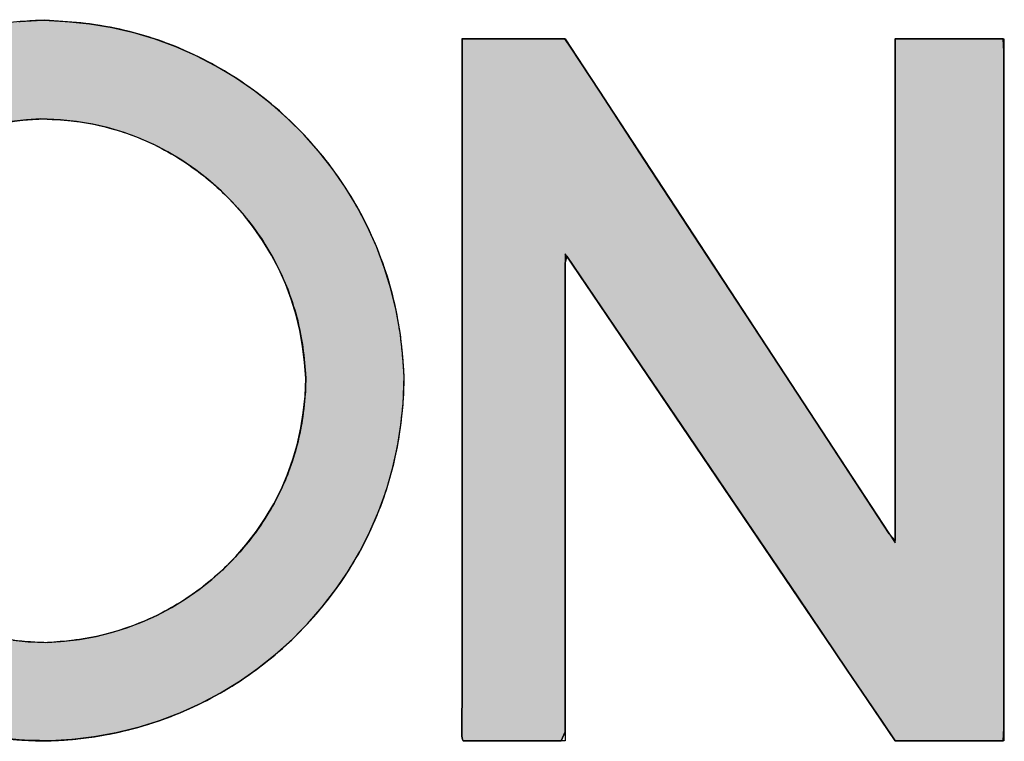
# Model space of a CAD drawing. Header units: inches. Extents: x 0 to 80, y 0 to 59.8.
# Tile 11 of 30: x 73.6 to 75.1, y 5.3 to 6.4. Entities that reach past the tile are written whole.
import ezdxf

# ---------------------------------------------------------------- set-up
doc = ezdxf.new("R2010")
doc.units = ezdxf.units.IN
doc.header["$MEASUREMENT"] = 0
doc.layers.add('Default', color=7, linetype='Continuous')

# ---------------------------------------------------------------- blocks, each defined once
blk = doc.blocks.new('Block1')
at = {"layer": 'Default', "linetype": 'Continuous'}
h = blk.add_hatch(color=7, dxfattribs=at)
h.paths.add_polyline_path([(0.10614, 0.21954), (0.10053, 0.2192), (0.09396, 0.21841), (0.08731, 0.21725), (0.08071, 0.21566), (0.07419, 0.21364), (0.06785, 0.2112), (0.06163, 0.20834), (0.05566, 0.20512), (0.04985, 0.2015), (0.04432, 0.19755), (0.03901, 0.19325), (0.03399, 0.18865), (0.02925, 0.18375), (0.02481, 0.17856), (0.0207, 0.17313), (0.01692, 0.16745), (0.01349, 0.16157), (0.01041, 0.15547), (0.00772, 0.14922), (0.00541, 0.1428), (0.00351, 0.13625), (0.00202, 0.12961), (0.00094, 0.12286), (0.0003, 0.1161), (0.00008, 0.10927), (0.00029, 0.10249), (0.00093, 0.09567), (0.00201, 0.08897), (0.00353, 0.0823), (0.00546, 0.07576), (0.00779, 0.06937), (0.01053, 0.06311), (0.01364, 0.05705), (0.01712, 0.05118), (0.02095, 0.04554), (0.02511, 0.04014), (0.0296, 0.035), (0.03438, 0.03014), (0.03945, 0.02558), (0.04479, 0.02134), (0.05037, 0.01744), (0.05621, 0.01388), (0.06222, 0.01071), (0.06846, 0.00791), (0.07484, 0.00553), (0.08135, 0.00356), (0.08801, 0.00203), (0.09466, 0.00093), (0.1014, 0.00024), (0.11038, 0.00004), (0.1169, 0.00044), (0.12353, 0.00126), (0.1302, 0.00247), (0.13681, 0.00409), (0.14332, 0.00612), (0.14968, 0.00855), (0.1559, 0.01137), (0.16191, 0.01456), (0.16774, 0.01812), (0.17332, 0.02202), (0.17867, 0.02626), (0.18375, 0.03081), (0.18853, 0.03566), (0.19303, 0.0408), (0.19718, 0.04619), (0.20101, 0.05184), (0.20448, 0.05771), (0.20757, 0.06378), (0.21028, 0.07006), (0.21258, 0.07645), (0.21448, 0.08303), (0.21596, 0.08966), (0.21699, 0.09628), (0.21767, 0.10254), (0.21797, 0.11122), (0.21747, 0.11816), (0.21676, 0.12442), (0.21557, 0.13116), (0.21397, 0.13779), (0.21196, 0.14429), (0.20955, 0.15068), (0.20675, 0.15688), (0.20356, 0.16293), (0.20002, 0.16874), (0.19613, 0.17435), (0.19191, 0.1797), (0.18738, 0.18479), (0.18254, 0.18961), (0.17744, 0.19412), (0.17206, 0.19832), (0.16644, 0.20217), (0.1606, 0.20568), (0.15453, 0.20883), (0.14832, 0.21158), (0.14189, 0.21395), (0.1354, 0.21589), (0.12872, 0.21742), (0.12204, 0.21851), (0.11528, 0.21918), (0.10841, 0.21961)])
h.paths.add_polyline_path([(0.10283, 0.18929), (0.09823, 0.18872), (0.09331, 0.18789), (0.08867, 0.18675), (0.08411, 0.18536), (0.0794, 0.18353), (0.07517, 0.1816), (0.07057, 0.17911), (0.06662, 0.17665), (0.06235, 0.17361), (0.05864, 0.17058), (0.0549, 0.16718), (0.0514, 0.16353), (0.04824, 0.15987), (0.04507, 0.15565), (0.04244, 0.15171), (0.03976, 0.14712), (0.03763, 0.14287), (0.03557, 0.13813), (0.03394, 0.13353), (0.03255, 0.12884), (0.03145, 0.12386), (0.03069, 0.11923), (0.03021, 0.11404), (0.03005, 0.10944), (0.03021, 0.10422), (0.03066, 0.09962), (0.03145, 0.09459), (0.03255, 0.08987), (0.03388, 0.08528), (0.03568, 0.0804), (0.03756, 0.0761), (0.03994, 0.07143), (0.04242, 0.06728), (0.04518, 0.06318), (0.04837, 0.05908), (0.05149, 0.05549), (0.05519, 0.05172), (0.05878, 0.04851), (0.06267, 0.0454), (0.06687, 0.04248), (0.07088, 0.04003), (0.0755, 0.03758), (0.07978, 0.03568), (0.08442, 0.03392), (0.08915, 0.03252), (0.09364, 0.03147), (0.09873, 0.03064), (0.10337, 0.03017), (0.10928, 0.02995), (0.11432, 0.03032), (0.11899, 0.03091), (0.12406, 0.03181), (0.12875, 0.03298), (0.13343, 0.03441), (0.13822, 0.03626), (0.14253, 0.0382), (0.1472, 0.04068), (0.15123, 0.04316), (0.1555, 0.04612), (0.15934, 0.04918), (0.163, 0.05244), (0.16664, 0.05615), (0.16976, 0.05971), (0.17299, 0.06389), (0.17563, 0.06782), (0.17823, 0.07218), (0.18045, 0.07659), (0.18236, 0.08095), (0.1841, 0.08583), (0.18539, 0.09026), (0.18652, 0.09537), (0.18722, 0.09995), (0.18778, 0.10504), (0.18798, 0.11045), (0.18761, 0.11526), (0.18705, 0.12033), (0.1862, 0.12506), (0.18509, 0.12978), (0.18357, 0.13465), (0.18192, 0.13905), (0.17974, 0.14386), (0.17754, 0.14802), (0.17484, 0.15249), (0.17204, 0.15649), (0.16898, 0.1604), (0.16552, 0.16426), (0.16215, 0.16763), (0.15816, 0.17115), (0.15442, 0.17406), (0.15015, 0.17701), (0.14595, 0.17951), (0.14165, 0.18177), (0.13694, 0.18384), (0.13258, 0.18545), (0.12757, 0.18695), (0.12308, 0.18797), (0.11802, 0.18881), (0.11319, 0.18926), (0.10705, 0.18955)])
blk.add_hatch(color=7, dxfattribs=at).paths.add_polyline_path([(0.23567, 0.21396), (0.23567, 0.19819), (0.23567, 0.18241), (0.23567, 0.16663), (0.23567, 0.15086), (0.23567, 0.13508), (0.23567, 0.11931), (0.23567, 0.10353), (0.23567, 0.08776), (0.23567, 0.07675), (0.23567, 0.06812), (0.23567, 0.05949), (0.23567, 0.05086), (0.23567, 0.04223), (0.23567, 0.0336), (0.23567, 0.02497), (0.23567, 0.01634), (0.23567, 0.01044), (0.23564, 0.00954), (0.2356, 0.00815), (0.23557, 0.00645), (0.23555, 0.00464), (0.23557, 0.0029), (0.23564, 0.00142), (0.23579, 0.0004), (0.23602, 0.00001), (0.23976, 0.00001), (0.24349, 0.00001), (0.24722, 0.00001), (0.25095, 0.00001), (0.25468, 0.00001), (0.25841, 0.00001), (0.26215, 0.00001), (0.26589, 0.00001), (0.26714, 0.00271), (0.26714, 0.01545), (0.26714, 0.03587), (0.26714, 0.06092), (0.26714, 0.0875), (0.26714, 0.11255), (0.26714, 0.13298), (0.26714, 0.14571), (0.26761, 0.14772), (0.27404, 0.13823), (0.28639, 0.12002), (0.30256, 0.09617), (0.32047, 0.06976), (0.33804, 0.04386), (0.35317, 0.02155), (0.36378, 0.00591), (0.36778, 0.00001), (0.36909, 0.00001), (0.37258, 0.00001), (0.37756, 0.00001), (0.38333, 0.00001), (0.38922, 0.00001), (0.39454, 0.00001), (0.3986, 0.00001), (0.40072, 0.00001), (0.40087, 0.0039), (0.40087, 0.02226), (0.40087, 0.05172), (0.40087, 0.08782), (0.40087, 0.12615), (0.40087, 0.16226), (0.40087, 0.19171), (0.40087, 0.21007), (0.40072, 0.21396), (0.3986, 0.21396), (0.39454, 0.21396), (0.38922, 0.21396), (0.38333, 0.21396), (0.37756, 0.21396), (0.37258, 0.21396), (0.36909, 0.21396), (0.36778, 0.21396), (0.36778, 0.20785), (0.36778, 0.19166), (0.36778, 0.16856), (0.36778, 0.14175), (0.36778, 0.1144), (0.36778, 0.08971), (0.36778, 0.07086), (0.36778, 0.06104), (0.36595, 0.06311), (0.35731, 0.0763), (0.34346, 0.09745), (0.32647, 0.12338), (0.30844, 0.1509), (0.29146, 0.17683), (0.2776, 0.19798), (0.26897, 0.21117), (0.26699, 0.21396), (0.26498, 0.21396), (0.26112, 0.21396), (0.25606, 0.21396), (0.25046, 0.21396), (0.24497, 0.21396), (0.24024, 0.21396), (0.23692, 0.21396)])
at = {"layer": 'Default', "color": 7, "linetype": 'Continuous'}
for p, q in [((0.10614, 0.21954), (0.10053, 0.2192)), ((0.10614, 0.21954), (0.10053, 0.2192)), ((0.10841, 0.21961), (0.10614, 0.21954)), ((0.10841, 0.21961), (0.10614, 0.21954)), ((0.10614, 0.21954), (0.10841, 0.21961)), ((0.11528, 0.21918), (0.10841, 0.21961)), ((0.11528, 0.21918), (0.10841, 0.21961)), ((0.12204, 0.21851), (0.11528, 0.21918)), ((0.12204, 0.21851), (0.11528, 0.21918)), ((0.12872, 0.21742), (0.12204, 0.21851)), ((0.12872, 0.21742), (0.12204, 0.21851)), ((0.1354, 0.21589), (0.12872, 0.21742)), ((0.1354, 0.21589), (0.12872, 0.21742)), ((0.14189, 0.21395), (0.1354, 0.21589)), ((0.14189, 0.21395), (0.1354, 0.21589)), ((0.14832, 0.21158), (0.14189, 0.21395)), ((0.14832, 0.21158), (0.14189, 0.21395)), ((0.23567, 0.21396), (0.23567, 0.19819)), ((0.23692, 0.21396), (0.23567, 0.21396)), ((0.23567, 0.21396), (0.23567, 0.19819)), ((0.23692, 0.21396), (0.23567, 0.21396)), ((0.23567, 0.21396), (0.23692, 0.21396)), ((0.23567, 0.19819), (0.23567, 0.21396)), ((0.24024, 0.21396), (0.23692, 0.21396)), ((0.24024, 0.21396), (0.23692, 0.21396)), ((0.23692, 0.21396), (0.24024, 0.21396)), ((0.24497, 0.21396), (0.24024, 0.21396)), ((0.24497, 0.21396), (0.24024, 0.21396)), ((0.24024, 0.21396), (0.24497, 0.21396)), ((0.25046, 0.21396), (0.24497, 0.21396)), ((0.25046, 0.21396), (0.24497, 0.21396)), ((0.24497, 0.21396), (0.25046, 0.21396)), ((0.25606, 0.21396), (0.25046, 0.21396)), ((0.25606, 0.21396), (0.25046, 0.21396)), ((0.25046, 0.21396), (0.25606, 0.21396)), ((0.26112, 0.21396), (0.25606, 0.21396)), ((0.26112, 0.21396), (0.25606, 0.21396)), ((0.25606, 0.21396), (0.26112, 0.21396)), ((0.26498, 0.21396), (0.26112, 0.21396)), ((0.26498, 0.21396), (0.26112, 0.21396)), ((0.26112, 0.21396), (0.26498, 0.21396)), ((0.26699, 0.21396), (0.26498, 0.21396)), ((0.26699, 0.21396), (0.26498, 0.21396)), ((0.26498, 0.21396), (0.26699, 0.21396)), ((0.26897, 0.21117), (0.26699, 0.21396)), ((0.26897, 0.21117), (0.26699, 0.21396)), ((0.26699, 0.21396), (0.26897, 0.21117)), ((0.36909, 0.21396), (0.36778, 0.21396)), ((0.36778, 0.21396), (0.36778, 0.20785)), ((0.36909, 0.21396), (0.36778, 0.21396)), ((0.36778, 0.21396), (0.36778, 0.20785)), ((0.36778, 0.20785), (0.36778, 0.21396)), ((0.36778, 0.21396), (0.36909, 0.21396)), ((0.37258, 0.21396), (0.36909, 0.21396)), ((0.37258, 0.21396), (0.36909, 0.21396)), ((0.36909, 0.21396), (0.37258, 0.21396)), ((0.37756, 0.21396), (0.37258, 0.21396)), ((0.37756, 0.21396), (0.37258, 0.21396)), ((0.37258, 0.21396), (0.37756, 0.21396)), ((0.38333, 0.21396), (0.37756, 0.21396)), ((0.38333, 0.21396), (0.37756, 0.21396)), ((0.37756, 0.21396), (0.38333, 0.21396)), ((0.38922, 0.21396), (0.38333, 0.21396)), ((0.38922, 0.21396), (0.38333, 0.21396)), ((0.38333, 0.21396), (0.38922, 0.21396)), ((0.39454, 0.21396), (0.38922, 0.21396)), ((0.39454, 0.21396), (0.38922, 0.21396)), ((0.38922, 0.21396), (0.39454, 0.21396)), ((0.3986, 0.21396), (0.39454, 0.21396)), ((0.3986, 0.21396), (0.39454, 0.21396)), ((0.39454, 0.21396), (0.3986, 0.21396)), ((0.40072, 0.21396), (0.3986, 0.21396)), ((0.40072, 0.21396), (0.3986, 0.21396)), ((0.3986, 0.21396), (0.40072, 0.21396)), ((0.40087, 0.21007), (0.40072, 0.21396)), ((0.40087, 0.21007), (0.40072, 0.21396)), ((0.40072, 0.21396), (0.40087, 0.21007)), ((0.15453, 0.20883), (0.14832, 0.21158)), ((0.15453, 0.20883), (0.14832, 0.21158)), ((0.2776, 0.19798), (0.26897, 0.21117)), ((0.2776, 0.19798), (0.26897, 0.21117)), ((0.26897, 0.21117), (0.2776, 0.19798)), ((0.1606, 0.20568), (0.15453, 0.20883)), ((0.1606, 0.20568), (0.15453, 0.20883)), ((0.36778, 0.20785), (0.36778, 0.19166)), ((0.36778, 0.20785), (0.36778, 0.19166)), ((0.36778, 0.19166), (0.36778, 0.20785)), ((0.40087, 0.19171), (0.40087, 0.21007)), ((0.40087, 0.19171), (0.40087, 0.21007)), ((0.40087, 0.21007), (0.40087, 0.19171)), ((0.16644, 0.20217), (0.1606, 0.20568)), ((0.16644, 0.20217), (0.1606, 0.20568)), ((0.17206, 0.19832), (0.16644, 0.20217)), ((0.17206, 0.19832), (0.16644, 0.20217)), ((0.17744, 0.19412), (0.17206, 0.19832)), ((0.17744, 0.19412), (0.17206, 0.19832)), ((0.23567, 0.19819), (0.23567, 0.18241)), ((0.23567, 0.19819), (0.23567, 0.18241)), ((0.23567, 0.18241), (0.23567, 0.19819)), ((0.29146, 0.17683), (0.2776, 0.19798)), ((0.29146, 0.17683), (0.2776, 0.19798)), ((0.2776, 0.19798), (0.29146, 0.17683)), ((0.18254, 0.18961), (0.17744, 0.19412)), ((0.18254, 0.18961), (0.17744, 0.19412)), ((0.10283, 0.18929), (0.09823, 0.18872)), ((0.10283, 0.18929), (0.09823, 0.18872)), ((0.10705, 0.18955), (0.10283, 0.18929)), ((0.10705, 0.18955), (0.10283, 0.18929)), ((0.11319, 0.18926), (0.10705, 0.18955)), ((0.11319, 0.18926), (0.10705, 0.18955)), ((0.11802, 0.18881), (0.11319, 0.18926)), ((0.11802, 0.18881), (0.11319, 0.18926)), ((0.18738, 0.18479), (0.18254, 0.18961)), ((0.18738, 0.18479), (0.18254, 0.18961)), ((0.36778, 0.19166), (0.36778, 0.16856)), ((0.36778, 0.19166), (0.36778, 0.16856)), ((0.36778, 0.16856), (0.36778, 0.19166)), ((0.40087, 0.16226), (0.40087, 0.19171)), ((0.40087, 0.16226), (0.40087, 0.19171)), ((0.40087, 0.19171), (0.40087, 0.16226)), ((0.12308, 0.18797), (0.11802, 0.18881)), ((0.12308, 0.18797), (0.11802, 0.18881)), ((0.12757, 0.18695), (0.12308, 0.18797)), ((0.12757, 0.18695), (0.12308, 0.18797)), ((0.13258, 0.18545), (0.12757, 0.18695)), ((0.13258, 0.18545), (0.12757, 0.18695)), ((0.13694, 0.18384), (0.13258, 0.18545)), ((0.13694, 0.18384), (0.13258, 0.18545)), ((0.14165, 0.18177), (0.13694, 0.18384)), ((0.14165, 0.18177), (0.13694, 0.18384)), ((0.19191, 0.1797), (0.18738, 0.18479)), ((0.19191, 0.1797), (0.18738, 0.18479)), ((0.14595, 0.17951), (0.14165, 0.18177)), ((0.14595, 0.17951), (0.14165, 0.18177)), ((0.23567, 0.18241), (0.23567, 0.16663)), ((0.23567, 0.18241), (0.23567, 0.16663)), ((0.23567, 0.16663), (0.23567, 0.18241)), ((0.15015, 0.17701), (0.14595, 0.17951)), ((0.15015, 0.17701), (0.14595, 0.17951)), ((0.19613, 0.17435), (0.19191, 0.1797)), ((0.19613, 0.17435), (0.19191, 0.1797)), ((0.15442, 0.17406), (0.15015, 0.17701)), ((0.15442, 0.17406), (0.15015, 0.17701)), ((0.20002, 0.16874), (0.19613, 0.17435)), ((0.20002, 0.16874), (0.19613, 0.17435)), ((0.30844, 0.1509), (0.29146, 0.17683)), ((0.30844, 0.1509), (0.29146, 0.17683)), ((0.29146, 0.17683), (0.30844, 0.1509)), ((0.15816, 0.17115), (0.15442, 0.17406)), ((0.15816, 0.17115), (0.15442, 0.17406)), ((0.16215, 0.16763), (0.15816, 0.17115)), ((0.16215, 0.16763), (0.15816, 0.17115)), ((0.20356, 0.16293), (0.20002, 0.16874)), ((0.20356, 0.16293), (0.20002, 0.16874)), ((0.36778, 0.16856), (0.36778, 0.14175)), ((0.36778, 0.16856), (0.36778, 0.14175)), ((0.36778, 0.14175), (0.36778, 0.16856)), ((0.16552, 0.16426), (0.16215, 0.16763)), ((0.16552, 0.16426), (0.16215, 0.16763)), ((0.23567, 0.16663), (0.23567, 0.15086)), ((0.23567, 0.16663), (0.23567, 0.15086)), ((0.23567, 0.15086), (0.23567, 0.16663)), ((0.16898, 0.1604), (0.16552, 0.16426)), ((0.16898, 0.1604), (0.16552, 0.16426)), ((0.20675, 0.15688), (0.20356, 0.16293)), ((0.20675, 0.15688), (0.20356, 0.16293)), ((0.40087, 0.12615), (0.40087, 0.16226)), ((0.40087, 0.12615), (0.40087, 0.16226)), ((0.40087, 0.16226), (0.40087, 0.12615)), ((0.17204, 0.15649), (0.16898, 0.1604)), ((0.17204, 0.15649), (0.16898, 0.1604)), ((0.17484, 0.15249), (0.17204, 0.15649)), ((0.17484, 0.15249), (0.17204, 0.15649)), ((0.20955, 0.15068), (0.20675, 0.15688)), ((0.20955, 0.15068), (0.20675, 0.15688)), ((0.17754, 0.14802), (0.17484, 0.15249)), ((0.17754, 0.14802), (0.17484, 0.15249)), ((0.21196, 0.14429), (0.20955, 0.15068)), ((0.21196, 0.14429), (0.20955, 0.15068)), ((0.23567, 0.15086), (0.23567, 0.13508)), ((0.23567, 0.15086), (0.23567, 0.13508)), ((0.23567, 0.13508), (0.23567, 0.15086)), ((0.32647, 0.12338), (0.30844, 0.1509)), ((0.32647, 0.12338), (0.30844, 0.1509)), ((0.30844, 0.1509), (0.32647, 0.12338)), ((0.17974, 0.14386), (0.17754, 0.14802)), ((0.17974, 0.14386), (0.17754, 0.14802)), ((0.26714, 0.14571), (0.26761, 0.14772)), ((0.26714, 0.14571), (0.26761, 0.14772)), ((0.26761, 0.14772), (0.26714, 0.14571)), ((0.26761, 0.14772), (0.27404, 0.13823)), ((0.26761, 0.14772), (0.27404, 0.13823)), ((0.27404, 0.13823), (0.26761, 0.14772)), ((0.21397, 0.13779), (0.21196, 0.14429)), ((0.21397, 0.13779), (0.21196, 0.14429)), ((0.26714, 0.13298), (0.26714, 0.14571)), ((0.26714, 0.13298), (0.26714, 0.14571)), ((0.26714, 0.14571), (0.26714, 0.13298)), ((0.18192, 0.13905), (0.17974, 0.14386)), ((0.18192, 0.13905), (0.17974, 0.14386)), ((0.36778, 0.14175), (0.36778, 0.1144)), ((0.36778, 0.14175), (0.36778, 0.1144)), ((0.36778, 0.1144), (0.36778, 0.14175)), ((0.18357, 0.13465), (0.18192, 0.13905)), ((0.18357, 0.13465), (0.18192, 0.13905)), ((0.27404, 0.13823), (0.28639, 0.12002)), ((0.27404, 0.13823), (0.28639, 0.12002)), ((0.28639, 0.12002), (0.27404, 0.13823)), ((0.21557, 0.13116), (0.21397, 0.13779)), ((0.21557, 0.13116), (0.21397, 0.13779)), ((0.18509, 0.12978), (0.18357, 0.13465)), ((0.18509, 0.12978), (0.18357, 0.13465)), ((0.23567, 0.13508), (0.23567, 0.11931)), ((0.23567, 0.13508), (0.23567, 0.11931)), ((0.23567, 0.11931), (0.23567, 0.13508)), ((0.26714, 0.11255), (0.26714, 0.13298)), ((0.26714, 0.11255), (0.26714, 0.13298)), ((0.26714, 0.13298), (0.26714, 0.11255)), ((0.1862, 0.12506), (0.18509, 0.12978)), ((0.1862, 0.12506), (0.18509, 0.12978)), ((0.21676, 0.12442), (0.21557, 0.13116)), ((0.21676, 0.12442), (0.21557, 0.13116)), ((0.40087, 0.08782), (0.40087, 0.12615)), ((0.40087, 0.08782), (0.40087, 0.12615)), ((0.40087, 0.12615), (0.40087, 0.08782)), ((0.18705, 0.12033), (0.1862, 0.12506)), ((0.18705, 0.12033), (0.1862, 0.12506)), ((0.21747, 0.11816), (0.21676, 0.12442)), ((0.21747, 0.11816), (0.21676, 0.12442)), ((0.34346, 0.09745), (0.32647, 0.12338)), ((0.34346, 0.09745), (0.32647, 0.12338)), ((0.32647, 0.12338), (0.34346, 0.09745)), ((0.18761, 0.11526), (0.18705, 0.12033)), ((0.18761, 0.11526), (0.18705, 0.12033)), ((0.21797, 0.11122), (0.21747, 0.11816)), ((0.21797, 0.11122), (0.21747, 0.11816)), ((0.23567, 0.11931), (0.23567, 0.10353)), ((0.23567, 0.11931), (0.23567, 0.10353)), ((0.23567, 0.10353), (0.23567, 0.11931)), ((0.28639, 0.12002), (0.30256, 0.09617)), ((0.28639, 0.12002), (0.30256, 0.09617)), ((0.30256, 0.09617), (0.28639, 0.12002)), ((0.18798, 0.11045), (0.18761, 0.11526)), ((0.18798, 0.11045), (0.18761, 0.11526)), ((0.36778, 0.1144), (0.36778, 0.08971)), ((0.36778, 0.1144), (0.36778, 0.08971)), ((0.36778, 0.08971), (0.36778, 0.1144)), ((0.21767, 0.10254), (0.21797, 0.11122)), ((0.21767, 0.10254), (0.21797, 0.11122)), ((0.26714, 0.0875), (0.26714, 0.11255)), ((0.26714, 0.0875), (0.26714, 0.11255)), ((0.26714, 0.11255), (0.26714, 0.0875)), ((0.18778, 0.10504), (0.18798, 0.11045)), ((0.18778, 0.10504), (0.18798, 0.11045)), ((0.18722, 0.09995), (0.18778, 0.10504)), ((0.18722, 0.09995), (0.18778, 0.10504)), ((0.21699, 0.09628), (0.21767, 0.10254)), ((0.21699, 0.09628), (0.21767, 0.10254)), ((0.23567, 0.10353), (0.23567, 0.08776)), ((0.23567, 0.10353), (0.23567, 0.08776)), ((0.23567, 0.08776), (0.23567, 0.10353)), ((0.18652, 0.09537), (0.18722, 0.09995)), ((0.18652, 0.09537), (0.18722, 0.09995)), ((0.21596, 0.08966), (0.21699, 0.09628)), ((0.21596, 0.08966), (0.21699, 0.09628)), ((0.30256, 0.09617), (0.32047, 0.06976)), ((0.30256, 0.09617), (0.32047, 0.06976)), ((0.32047, 0.06976), (0.30256, 0.09617)), ((0.35731, 0.0763), (0.34346, 0.09745)), ((0.35731, 0.0763), (0.34346, 0.09745)), ((0.34346, 0.09745), (0.35731, 0.0763)), ((0.18539, 0.09026), (0.18652, 0.09537)), ((0.18539, 0.09026), (0.18652, 0.09537)), ((0.1841, 0.08583), (0.18539, 0.09026)), ((0.1841, 0.08583), (0.18539, 0.09026)), ((0.21448, 0.08303), (0.21596, 0.08966)), ((0.21448, 0.08303), (0.21596, 0.08966)), ((0.23567, 0.08776), (0.23567, 0.07675)), ((0.23567, 0.08776), (0.23567, 0.07675)), ((0.23567, 0.07675), (0.23567, 0.08776)), ((0.26714, 0.06092), (0.26714, 0.0875)), ((0.26714, 0.06092), (0.26714, 0.0875)), ((0.26714, 0.0875), (0.26714, 0.06092)), ((0.36778, 0.08971), (0.36778, 0.07086)), ((0.36778, 0.08971), (0.36778, 0.07086)), ((0.36778, 0.07086), (0.36778, 0.08971)), ((0.40087, 0.05172), (0.40087, 0.08782)), ((0.40087, 0.05172), (0.40087, 0.08782)), ((0.40087, 0.08782), (0.40087, 0.05172)), ((0.18236, 0.08095), (0.1841, 0.08583)), ((0.18236, 0.08095), (0.1841, 0.08583)), ((0.21258, 0.07645), (0.21448, 0.08303)), ((0.21258, 0.07645), (0.21448, 0.08303)), ((0.18045, 0.07659), (0.18236, 0.08095)), ((0.18045, 0.07659), (0.18236, 0.08095)), ((0.17823, 0.07218), (0.18045, 0.07659)), ((0.17823, 0.07218), (0.18045, 0.07659)), ((0.21028, 0.07006), (0.21258, 0.07645)), ((0.21028, 0.07006), (0.21258, 0.07645)), ((0.23567, 0.07675), (0.23567, 0.06812)), ((0.23567, 0.07675), (0.23567, 0.06812)), ((0.23567, 0.06812), (0.23567, 0.07675)), ((0.36595, 0.06311), (0.35731, 0.0763)), ((0.36595, 0.06311), (0.35731, 0.0763)), ((0.35731, 0.0763), (0.36595, 0.06311)), ((0.17563, 0.06782), (0.17823, 0.07218)), ((0.17563, 0.06782), (0.17823, 0.07218)), ((0.20757, 0.06378), (0.21028, 0.07006)), ((0.20757, 0.06378), (0.21028, 0.07006)), ((0.32047, 0.06976), (0.33804, 0.04386)), ((0.32047, 0.06976), (0.33804, 0.04386)), ((0.33804, 0.04386), (0.32047, 0.06976)), ((0.36778, 0.07086), (0.36778, 0.06104)), ((0.36778, 0.07086), (0.36778, 0.06104)), ((0.36778, 0.06104), (0.36778, 0.07086)), ((0.17299, 0.06389), (0.17563, 0.06782)), ((0.17299, 0.06389), (0.17563, 0.06782)), ((0.23567, 0.06812), (0.23567, 0.05949)), ((0.23567, 0.06812), (0.23567, 0.05949)), ((0.23567, 0.05949), (0.23567, 0.06812)), ((0.16976, 0.05971), (0.17299, 0.06389)), ((0.16976, 0.05971), (0.17299, 0.06389)), ((0.20448, 0.05771), (0.20757, 0.06378)), ((0.20448, 0.05771), (0.20757, 0.06378)), ((0.36778, 0.06104), (0.36595, 0.06311)), ((0.36778, 0.06104), (0.36595, 0.06311)), ((0.36595, 0.06311), (0.36778, 0.06104)), ((0.26714, 0.03587), (0.26714, 0.06092)), ((0.26714, 0.03587), (0.26714, 0.06092)), ((0.26714, 0.06092), (0.26714, 0.03587)), ((0.16664, 0.05615), (0.16976, 0.05971)), ((0.16664, 0.05615), (0.16976, 0.05971)), ((0.20101, 0.05184), (0.20448, 0.05771)), ((0.20101, 0.05184), (0.20448, 0.05771)), ((0.23567, 0.05949), (0.23567, 0.05086)), ((0.23567, 0.05949), (0.23567, 0.05086)), ((0.23567, 0.05086), (0.23567, 0.05949)), ((0.163, 0.05244), (0.16664, 0.05615)), ((0.163, 0.05244), (0.16664, 0.05615)), ((0.15934, 0.04918), (0.163, 0.05244)), ((0.15934, 0.04918), (0.163, 0.05244)), ((0.19718, 0.04619), (0.20101, 0.05184)), ((0.19718, 0.04619), (0.20101, 0.05184)), ((0.40087, 0.02226), (0.40087, 0.05172)), ((0.40087, 0.02226), (0.40087, 0.05172)), ((0.40087, 0.05172), (0.40087, 0.02226)), ((0.1555, 0.04612), (0.15934, 0.04918)), ((0.1555, 0.04612), (0.15934, 0.04918)), ((0.23567, 0.05086), (0.23567, 0.04223)), ((0.23567, 0.05086), (0.23567, 0.04223)), ((0.23567, 0.04223), (0.23567, 0.05086)), ((0.15123, 0.04316), (0.1555, 0.04612)), ((0.15123, 0.04316), (0.1555, 0.04612)), ((0.19303, 0.0408), (0.19718, 0.04619)), ((0.19303, 0.0408), (0.19718, 0.04619)), ((0.1472, 0.04068), (0.15123, 0.04316)), ((0.1472, 0.04068), (0.15123, 0.04316)), ((0.23567, 0.04223), (0.23567, 0.0336)), ((0.23567, 0.04223), (0.23567, 0.0336)), ((0.23567, 0.0336), (0.23567, 0.04223)), ((0.33804, 0.04386), (0.35317, 0.02155)), ((0.33804, 0.04386), (0.35317, 0.02155)), ((0.35317, 0.02155), (0.33804, 0.04386)), ((0.14253, 0.0382), (0.1472, 0.04068)), ((0.14253, 0.0382), (0.1472, 0.04068)), ((0.18853, 0.03566), (0.19303, 0.0408)), ((0.18853, 0.03566), (0.19303, 0.0408)), ((0.13343, 0.03441), (0.13822, 0.03626)), ((0.13343, 0.03441), (0.13822, 0.03626)), ((0.13822, 0.03626), (0.14253, 0.0382)), ((0.13822, 0.03626), (0.14253, 0.0382)), ((0.12875, 0.03298), (0.13343, 0.03441)), ((0.12875, 0.03298), (0.13343, 0.03441)), ((0.18375, 0.03081), (0.18853, 0.03566)), ((0.18375, 0.03081), (0.18853, 0.03566)), ((0.23567, 0.0336), (0.23567, 0.02497)), ((0.23567, 0.0336), (0.23567, 0.02497)), ((0.23567, 0.02497), (0.23567, 0.0336)), ((0.26714, 0.01545), (0.26714, 0.03587)), ((0.26714, 0.01545), (0.26714, 0.03587)), ((0.26714, 0.03587), (0.26714, 0.01545)), ((0.09873, 0.03064), (0.10337, 0.03017)), ((0.09873, 0.03064), (0.10337, 0.03017)), ((0.10337, 0.03017), (0.10928, 0.02995)), ((0.10337, 0.03017), (0.10928, 0.02995)), ((0.10928, 0.02995), (0.11432, 0.03032)), ((0.10928, 0.02995), (0.11432, 0.03032)), ((0.11432, 0.03032), (0.11899, 0.03091)), ((0.11432, 0.03032), (0.11899, 0.03091)), ((0.11899, 0.03091), (0.12406, 0.03181)), ((0.11899, 0.03091), (0.12406, 0.03181)), ((0.12406, 0.03181), (0.12875, 0.03298)), ((0.12406, 0.03181), (0.12875, 0.03298)), ((0.17867, 0.02626), (0.18375, 0.03081)), ((0.17867, 0.02626), (0.18375, 0.03081)), ((0.17332, 0.02202), (0.17867, 0.02626)), ((0.17332, 0.02202), (0.17867, 0.02626)), ((0.23567, 0.02497), (0.23567, 0.01634)), ((0.23567, 0.02497), (0.23567, 0.01634)), ((0.23567, 0.01634), (0.23567, 0.02497)), ((0.16774, 0.01812), (0.17332, 0.02202)), ((0.16774, 0.01812), (0.17332, 0.02202)), ((0.35317, 0.02155), (0.36378, 0.00591)), ((0.35317, 0.02155), (0.36378, 0.00591)), ((0.36378, 0.00591), (0.35317, 0.02155)), ((0.40087, 0.0039), (0.40087, 0.02226)), ((0.40087, 0.0039), (0.40087, 0.02226)), ((0.40087, 0.02226), (0.40087, 0.0039)), ((0.16191, 0.01456), (0.16774, 0.01812)), ((0.16191, 0.01456), (0.16774, 0.01812)), ((0.23567, 0.01634), (0.23567, 0.01044)), ((0.23567, 0.01634), (0.23567, 0.01044)), ((0.23567, 0.01044), (0.23567, 0.01634)), ((0.26714, 0.00271), (0.26714, 0.01545)), ((0.26714, 0.00271), (0.26714, 0.01545)), ((0.26714, 0.01545), (0.26714, 0.00271)), ((0.1559, 0.01137), (0.16191, 0.01456)), ((0.1559, 0.01137), (0.16191, 0.01456)), ((0.14968, 0.00855), (0.1559, 0.01137)), ((0.14968, 0.00855), (0.1559, 0.01137)), ((0.23564, 0.00954), (0.2356, 0.00815)), ((0.23564, 0.00954), (0.2356, 0.00815)), ((0.2356, 0.00815), (0.23564, 0.00954)), ((0.23567, 0.01044), (0.23564, 0.00954)), ((0.23567, 0.01044), (0.23564, 0.00954)), ((0.23564, 0.00954), (0.23567, 0.01044)), ((0.13681, 0.00409), (0.14332, 0.00612)), ((0.13681, 0.00409), (0.14332, 0.00612)), ((0.14332, 0.00612), (0.14968, 0.00855)), ((0.14332, 0.00612), (0.14968, 0.00855)), ((0.23557, 0.00645), (0.23555, 0.00464)), ((0.23557, 0.00645), (0.23555, 0.00464)), ((0.23555, 0.00464), (0.23557, 0.00645)), ((0.2356, 0.00815), (0.23557, 0.00645)), ((0.2356, 0.00815), (0.23557, 0.00645)), ((0.23557, 0.00645), (0.2356, 0.00815)), ((0.1302, 0.00247), (0.13681, 0.00409)), ((0.1302, 0.00247), (0.13681, 0.00409)), ((0.23555, 0.00464), (0.23557, 0.0029)), ((0.23555, 0.00464), (0.23557, 0.0029)), ((0.23557, 0.0029), (0.23555, 0.00464)), ((0.36378, 0.00591), (0.36778, 0.00001)), ((0.36378, 0.00591), (0.36778, 0.00001)), ((0.36778, 0.00001), (0.36378, 0.00591)), ((0.40072, 0.00001), (0.40087, 0.0039)), ((0.40072, 0.00001), (0.40087, 0.0039)), ((0.40087, 0.0039), (0.40072, 0.00001)), ((0.09466, 0.00093), (0.1014, 0.00024)), ((0.09466, 0.00093), (0.1014, 0.00024)), ((0.1014, 0.00024), (0.11038, 0.00004)), ((0.1014, 0.00024), (0.11038, 0.00004)), ((0.11038, 0.00004), (0.1169, 0.00044)), ((0.11038, 0.00004), (0.1169, 0.00044)), ((0.1169, 0.00044), (0.12353, 0.00126)), ((0.1169, 0.00044), (0.12353, 0.00126)), ((0.12353, 0.00126), (0.1302, 0.00247)), ((0.12353, 0.00126), (0.1302, 0.00247)), ((0.23557, 0.0029), (0.23564, 0.00142)), ((0.23557, 0.0029), (0.23564, 0.00142)), ((0.23564, 0.00142), (0.23557, 0.0029)), ((0.23564, 0.00142), (0.23579, 0.0004)), ((0.23564, 0.00142), (0.23579, 0.0004)), ((0.23579, 0.0004), (0.23564, 0.00142)), ((0.23579, 0.0004), (0.23602, 0.00001)), ((0.23579, 0.0004), (0.23602, 0.00001)), ((0.23602, 0.00001), (0.23579, 0.0004)), ((0.23602, 0.00001), (0.23976, 0.00001)), ((0.23602, 0.00001), (0.23976, 0.00001)), ((0.23976, 0.00001), (0.23602, 0.00001)), ((0.23976, 0.00001), (0.24349, 0.00001)), ((0.23976, 0.00001), (0.24349, 0.00001)), ((0.24349, 0.00001), (0.23976, 0.00001)), ((0.24349, 0.00001), (0.24722, 0.00001)), ((0.24349, 0.00001), (0.24722, 0.00001)), ((0.24722, 0.00001), (0.24349, 0.00001)), ((0.24722, 0.00001), (0.25095, 0.00001)), ((0.24722, 0.00001), (0.25095, 0.00001)), ((0.25095, 0.00001), (0.24722, 0.00001)), ((0.25095, 0.00001), (0.25468, 0.00001)), ((0.25095, 0.00001), (0.25468, 0.00001)), ((0.25468, 0.00001), (0.25095, 0.00001)), ((0.25468, 0.00001), (0.25841, 0.00001)), ((0.25468, 0.00001), (0.25841, 0.00001)), ((0.25841, 0.00001), (0.25468, 0.00001)), ((0.25841, 0.00001), (0.26215, 0.00001)), ((0.25841, 0.00001), (0.26215, 0.00001)), ((0.26215, 0.00001), (0.25841, 0.00001)), ((0.26215, 0.00001), (0.26589, 0.00001)), ((0.26215, 0.00001), (0.26589, 0.00001)), ((0.26589, 0.00001), (0.26215, 0.00001)), ((0.26589, 0.00001), (0.26714, 0.00271)), ((0.26589, 0.00001), (0.26714, 0.00271)), ((0.26714, 0.00271), (0.26589, 0.00001)), ((0.36778, 0.00001), (0.36909, 0.00001)), ((0.36778, 0.00001), (0.36909, 0.00001)), ((0.36909, 0.00001), (0.36778, 0.00001)), ((0.36909, 0.00001), (0.37258, 0.00001)), ((0.36909, 0.00001), (0.37258, 0.00001)), ((0.37258, 0.00001), (0.36909, 0.00001)), ((0.37258, 0.00001), (0.37756, 0.00001)), ((0.37258, 0.00001), (0.37756, 0.00001)), ((0.37756, 0.00001), (0.37258, 0.00001)), ((0.37756, 0.00001), (0.38333, 0.00001)), ((0.37756, 0.00001), (0.38333, 0.00001)), ((0.38333, 0.00001), (0.37756, 0.00001)), ((0.38333, 0.00001), (0.38922, 0.00001)), ((0.38333, 0.00001), (0.38922, 0.00001)), ((0.38922, 0.00001), (0.38333, 0.00001)), ((0.38922, 0.00001), (0.39454, 0.00001)), ((0.38922, 0.00001), (0.39454, 0.00001)), ((0.39454, 0.00001), (0.38922, 0.00001)), ((0.39454, 0.00001), (0.3986, 0.00001)), ((0.39454, 0.00001), (0.3986, 0.00001)), ((0.3986, 0.00001), (0.39454, 0.00001)), ((0.3986, 0.00001), (0.40072, 0.00001)), ((0.3986, 0.00001), (0.40072, 0.00001)), ((0.40072, 0.00001), (0.3986, 0.00001))]:
    blk.add_line(p, q, dxfattribs=at)
at = {"layer": 'Default', "color": 7, "linetype": 'Continuous', "const_width": 0.00035}
for points in [[(0.09466, 0.00093), (0.1014, 0.00024), (0.11038, 0.00004), (0.1169, 0.00044), (0.12353, 0.00126), (0.1302, 0.00247), (0.13681, 0.00409), (0.14332, 0.00612), (0.14968, 0.00855), (0.1559, 0.01137), (0.16191, 0.01456), (0.16774, 0.01812), (0.17332, 0.02202), (0.17867, 0.02626), (0.18375, 0.03081), (0.18853, 0.03566), (0.19303, 0.0408), (0.19718, 0.04619), (0.20101, 0.05184), (0.20448, 0.05771), (0.20757, 0.06378), (0.21028, 0.07006), (0.21258, 0.07645), (0.21448, 0.08303), (0.21596, 0.08966), (0.21699, 0.09628), (0.21767, 0.10254), (0.21797, 0.11122), (0.21747, 0.11816), (0.21676, 0.12442), (0.21557, 0.13116), (0.21397, 0.13779), (0.21196, 0.14429), (0.20955, 0.15068), (0.20675, 0.15688), (0.20356, 0.16293), (0.20002, 0.16874), (0.19613, 0.17435), (0.19191, 0.1797), (0.18738, 0.18479), (0.18254, 0.18961), (0.17744, 0.19412), (0.17206, 0.19832), (0.16644, 0.20217), (0.1606, 0.20568), (0.15453, 0.20883), (0.14832, 0.21158), (0.14189, 0.21395), (0.1354, 0.21589), (0.12872, 0.21742), (0.12204, 0.21851), (0.11528, 0.21918), (0.10841, 0.21961), (0.10614, 0.21954), (0.10614, 0.21954), (0.10053, 0.2192)], [(0.09873, 0.03064), (0.10337, 0.03017), (0.10928, 0.02995), (0.11432, 0.03032), (0.11899, 0.03091), (0.12406, 0.03181), (0.12875, 0.03298), (0.13343, 0.03441), (0.13822, 0.03626), (0.14253, 0.0382), (0.1472, 0.04068), (0.15123, 0.04316), (0.1555, 0.04612), (0.15934, 0.04918), (0.163, 0.05244), (0.16664, 0.05615), (0.16976, 0.05971), (0.17299, 0.06389), (0.17563, 0.06782), (0.17823, 0.07218), (0.18045, 0.07659), (0.18236, 0.08095), (0.1841, 0.08583), (0.18539, 0.09026), (0.18652, 0.09537), (0.18722, 0.09995), (0.18778, 0.10504), (0.18798, 0.11045), (0.18761, 0.11526), (0.18705, 0.12033), (0.1862, 0.12506), (0.18509, 0.12978), (0.18357, 0.13465), (0.18192, 0.13905), (0.17974, 0.14386), (0.17754, 0.14802), (0.17484, 0.15249), (0.17204, 0.15649), (0.16898, 0.1604), (0.16552, 0.16426), (0.16215, 0.16763), (0.15816, 0.17115), (0.15442, 0.17406), (0.15015, 0.17701), (0.14595, 0.17951), (0.14165, 0.18177), (0.13694, 0.18384), (0.13258, 0.18545), (0.12757, 0.18695), (0.12308, 0.18797), (0.11802, 0.18881), (0.11319, 0.18926), (0.10705, 0.18955), (0.10283, 0.18929), (0.10283, 0.18929), (0.09823, 0.18872)]]:
    blk.add_lwpolyline(points, dxfattribs=at)
blk.add_lwpolyline([(0.23567, 0.21396), (0.23567, 0.19819), (0.23567, 0.18241), (0.23567, 0.16663), (0.23567, 0.15086), (0.23567, 0.13508), (0.23567, 0.11931), (0.23567, 0.10353), (0.23567, 0.08776), (0.23567, 0.07675), (0.23567, 0.06812), (0.23567, 0.05949), (0.23567, 0.05086), (0.23567, 0.04223), (0.23567, 0.0336), (0.23567, 0.02497), (0.23567, 0.01634), (0.23567, 0.01044), (0.23564, 0.00954), (0.2356, 0.00815), (0.23557, 0.00645), (0.23555, 0.00464), (0.23557, 0.0029), (0.23564, 0.00142), (0.23579, 0.0004), (0.23602, 0.00001), (0.23976, 0.00001), (0.24349, 0.00001), (0.24722, 0.00001), (0.25095, 0.00001), (0.25468, 0.00001), (0.25841, 0.00001), (0.26215, 0.00001), (0.26589, 0.00001), (0.26714, 0.00271), (0.26714, 0.01545), (0.26714, 0.03587), (0.26714, 0.06092), (0.26714, 0.0875), (0.26714, 0.11255), (0.26714, 0.13298), (0.26714, 0.14571), (0.26761, 0.14772), (0.27404, 0.13823), (0.28639, 0.12002), (0.30256, 0.09617), (0.32047, 0.06976), (0.33804, 0.04386), (0.35317, 0.02155), (0.36378, 0.00591), (0.36778, 0.00001), (0.36909, 0.00001), (0.37258, 0.00001), (0.37756, 0.00001), (0.38333, 0.00001), (0.38922, 0.00001), (0.39454, 0.00001), (0.3986, 0.00001), (0.40072, 0.00001), (0.40087, 0.0039), (0.40087, 0.02226), (0.40087, 0.05172), (0.40087, 0.08782), (0.40087, 0.12615), (0.40087, 0.16226), (0.40087, 0.19171), (0.40087, 0.21007), (0.40072, 0.21396), (0.3986, 0.21396), (0.39454, 0.21396), (0.38922, 0.21396), (0.38333, 0.21396), (0.37756, 0.21396), (0.37258, 0.21396), (0.36909, 0.21396), (0.36778, 0.21396), (0.36778, 0.20785), (0.36778, 0.19166), (0.36778, 0.16856), (0.36778, 0.14175), (0.36778, 0.1144), (0.36778, 0.08971), (0.36778, 0.07086), (0.36778, 0.06104), (0.36595, 0.06311), (0.35731, 0.0763), (0.34346, 0.09745), (0.32647, 0.12338), (0.30844, 0.1509), (0.29146, 0.17683), (0.2776, 0.19798), (0.26897, 0.21117), (0.26699, 0.21396), (0.26498, 0.21396), (0.26112, 0.21396), (0.25606, 0.21396), (0.25046, 0.21396), (0.24497, 0.21396), (0.24024, 0.21396), (0.23692, 0.21396), (0.23567, 0.21396)], close=True, dxfattribs=at)
at = {"layer": 'Default', "color": 7, "linetype": 'Continuous'}
for points, knots in [([(0.10614, 0.21954), (0.10544, 0.2195), (0.10423, 0.21944), (0.10163, 0.21928), (0.10025, 0.2192), (0.09486, 0.21858), (0.09088, 0.21801), (0.08268, 0.21627), (0.07889, 0.21523), (0.071, 0.21256), (0.06736, 0.21108), (0.05992, 0.20756), (0.05646, 0.20567), (0.04952, 0.20138), (0.04627, 0.1991), (0.03988, 0.1941), (0.03688, 0.19147), (0.03108, 0.18582), (0.02837, 0.18287), (0.0232, 0.17664), (0.02081, 0.17341), (0.01633, 0.16664), (0.01429, 0.16318), (0.01055, 0.15594), (0.0089, 0.15228), (0.00595, 0.14462), (0.0047, 0.1408), (0.0026, 0.13279), (0.00179, 0.12884), (0.00059, 0.12055), (0.00024, 0.1165), (0, 0.10812), (0.00012, 0.10412), (0.00081, 0.09597), (0.00137, 0.09219), (0.00293, 0.08439), (0.00388, 0.08072), (0.00625, 0.07323), (0.0076, 0.06968), (0.01072, 0.06256), (0.01243, 0.05917), (0.01625, 0.05245), (0.0183, 0.04925), (0.02277, 0.04298), (0.02514, 0.04001), (0.03021, 0.03424), (0.03286, 0.03153), (0.0385, 0.02631), (0.0414, 0.02388), (0.04756, 0.01926), (0.05068, 0.01716), (0.05731, 0.01318), (0.06062, 0.01143), (0.06769, 0.00816), (0.07115, 0.00677), (0.07861, 0.00426), (0.0822, 0.00327), (0.08995, 0.00159), (0.09368, 0.00101), (0.09915, 0.00038), (0.10065, 0.00028), (0.1038, 0.00009), (0.10544, 0), (0.11149, 0.00003), (0.11284, 0.00012), (0.1158, 0.00034), (0.11741, 0.00046), (0.12314, 0.00115), (0.12709, 0.00178), (0.13504, 0.00354), (0.13884, 0.0046), (0.14649, 0.0072), (0.15013, 0.00866), (0.15739, 0.01203), (0.16084, 0.01387), (0.16765, 0.01797), (0.17088, 0.02016), (0.17719, 0.02494), (0.18017, 0.02745), (0.18594, 0.03286), (0.18864, 0.03566), (0.19381, 0.04165), (0.19619, 0.04472), (0.20071, 0.05124), (0.20275, 0.05453), (0.20657, 0.06154), (0.20824, 0.06504), (0.21129, 0.07249), (0.21257, 0.07616), (0.2148, 0.084), (0.21567, 0.08783), (0.21671, 0.09396), (0.21695, 0.09587), (0.21738, 0.09959), (0.21757, 0.1014), (0.21783, 0.10426), (0.21787, 0.10526), (0.21795, 0.10718), (0.21797, 0.1081), (0.21799, 0.11066), (0.21797, 0.11124), (0.21793, 0.11258), (0.2179, 0.11335), (0.21768, 0.11593), (0.21752, 0.11768), (0.21715, 0.12131), (0.21695, 0.1232), (0.21601, 0.12934), (0.2152, 0.13319), (0.21309, 0.14107), (0.21187, 0.14479), (0.20894, 0.15231), (0.20731, 0.15588), (0.20362, 0.16298), (0.20161, 0.16636), (0.19721, 0.17299), (0.19486, 0.17615), (0.18979, 0.18226), (0.18713, 0.18516), (0.18146, 0.19071), (0.17851, 0.19331), (0.17227, 0.19824), (0.16908, 0.20051), (0.16233, 0.20477), (0.15892, 0.20669), (0.1517, 0.21022), (0.14812, 0.21174), (0.14048, 0.21449), (0.13674, 0.2156), (0.12875, 0.21749), (0.12488, 0.21818), (0.11707, 0.21911), (0.11351, 0.2193), (0.10923, 0.21956), (0.10882, 0.21959), (0.10841, 0.21961)], [0, 0, 0, 0, 0.006253, 0.006253, 0.012505, 0.012505, 0.030829, 0.030829, 0.048882, 0.048882, 0.066764, 0.066764, 0.084548, 0.084548, 0.102286, 0.102286, 0.120012, 0.120012, 0.137747, 0.137747, 0.15551, 0.15551, 0.173315, 0.173315, 0.191184, 0.191184, 0.20915, 0.20915, 0.227262, 0.227262, 0.245593, 0.245593, 0.263702, 0.263702, 0.281026, 0.281026, 0.298163, 0.298163, 0.315172, 0.315172, 0.332097, 0.332097, 0.348969, 0.348969, 0.365805, 0.365805, 0.382621, 0.382621, 0.39943, 0.39943, 0.41625, 0.41625, 0.433104, 0.433104, 0.450033, 0.450033, 0.467091, 0.467091, 0.484355, 0.484355, 0.491212, 0.491212, 0.49807, 0.49807, 0.505746, 0.505746, 0.513421, 0.513421, 0.531337, 0.531337, 0.549023, 0.549023, 0.566548, 0.566548, 0.583962, 0.583962, 0.601305, 0.601305, 0.618607, 0.618607, 0.635893, 0.635893, 0.65319, 0.65319, 0.67053, 0.67053, 0.687954, 0.687954, 0.705517, 0.705517, 0.72329, 0.72329, 0.732328, 0.732328, 0.741367, 0.741367, 0.744906, 0.744906, 0.748446, 0.748446, 0.750825, 0.750825, 0.753204, 0.753204, 0.762224, 0.762224, 0.771244, 0.771244, 0.789037, 0.789037, 0.806664, 0.806664, 0.824184, 0.824184, 0.841639, 0.841639, 0.859056, 0.859056, 0.876456, 0.876456, 0.893855, 0.893855, 0.91127, 0.91127, 0.928728, 0.928728, 0.946265, 0.946265, 0.963936, 0.963936, 0.981815, 0.981815, 0.998218, 0.998218, 1, 1, 1, 1]), ([(0.26714, 0.00001), (0.25673, 0.00001), (0.2464, 0.00001), (0.23602, 0.00001), (0.23524, 0.00001), (0.23567, 0.00962), (0.23567, 0.01059), (0.23567, 0.03456), (0.23567, 0.05853), (0.23567, 0.0825), (0.23567, 0.12632), (0.23567, 0.17014), (0.23567, 0.21396)], [0, 0, 0, 0, 0.25, 0.25, 0.25, 0.5, 0.5, 0.5, 0.75, 0.75, 0.75, 1, 1, 1, 1]), ([(0.10705, 0.18955), (0.10611, 0.18949), (0.10334, 0.18936), (0.09941, 0.18893), (0.09529, 0.18831), (0.09072, 0.18735), (0.08676, 0.18626), (0.08235, 0.18477), (0.07858, 0.18324), (0.07434, 0.18123), (0.07079, 0.1793), (0.06675, 0.1768), (0.06345, 0.17448), (0.05967, 0.17152), (0.05663, 0.16887), (0.05316, 0.16549), (0.05043, 0.16252), (0.04732, 0.15876), (0.04491, 0.15552), (0.04222, 0.15145), (0.04016, 0.14795), (0.03792, 0.14363), (0.03625, 0.13992), (0.03451, 0.1354), (0.03325, 0.13151), (0.03202, 0.12683), (0.03119, 0.12279), (0.0305, 0.11801), (0.03014, 0.11386), (0.03, 0.10906), (0.03013, 0.10494), (0.03052, 0.10032), (0.03108, 0.09642), (0.03197, 0.09197), (0.03295, 0.08819), (0.03432, 0.08387), (0.03569, 0.08024), (0.03752, 0.07607), (0.03925, 0.07263), (0.04152, 0.06864), (0.04359, 0.06541), (0.04626, 0.06166), (0.04865, 0.05866), (0.05169, 0.05521), (0.05436, 0.05247), (0.05772, 0.04936), (0.06066, 0.0469), (0.0643, 0.04417), (0.06747, 0.04203), (0.07133, 0.03972), (0.07472, 0.03792), (0.07876, 0.03605), (0.08234, 0.03462), (0.08653, 0.03321), (0.09027, 0.03218), (0.09458, 0.03125), (0.09846, 0.03063), (0.1024, 0.0302), (0.1054, 0.03004), (0.10851, 0.02989), (0.11036, 0.03004), (0.11382, 0.03024), (0.11824, 0.03075), (0.12227, 0.03141), (0.12692, 0.03243), (0.13079, 0.03352), (0.13527, 0.03504), (0.13897, 0.03652), (0.14326, 0.03852), (0.14675, 0.04038), (0.1508, 0.04281), (0.15407, 0.04503), (0.15783, 0.04788), (0.16084, 0.05041), (0.16428, 0.05364), (0.16701, 0.05647), (0.17008, 0.06003), (0.17249, 0.06314), (0.17515, 0.06698), (0.17723, 0.07034), (0.17945, 0.07442), (0.18116, 0.078), (0.18292, 0.08229), (0.18423, 0.08607), (0.18551, 0.09054), (0.1864, 0.09449), (0.18716, 0.09914), (0.18761, 0.10323), (0.18792, 0.10654), (0.18796, 0.10808), (0.188, 0.10968), (0.18799, 0.11038), (0.18797, 0.11142), (0.1877, 0.11441), (0.18732, 0.1185), (0.18663, 0.12316), (0.1858, 0.12712), (0.18459, 0.13165), (0.18334, 0.13547), (0.18163, 0.13985), (0.17998, 0.14348), (0.17779, 0.14768), (0.17577, 0.1511), (0.17313, 0.15507), (0.17077, 0.15825), (0.16772, 0.16193), (0.16504, 0.16484), (0.16162, 0.16818), (0.15865, 0.1708), (0.15492, 0.17375), (0.15169, 0.17605), (0.1477, 0.17857), (0.14423, 0.18051), (0.14002, 0.18257), (0.13635, 0.18413), (0.13197, 0.1857), (0.12811, 0.18685), (0.12359, 0.18792), (0.11958, 0.18863), (0.11515, 0.18915), (0.11158, 0.18937), (0.10798, 0.1896), (0.10746, 0.18962), (0.10715, 0.18956), (0.10705, 0.18955), (0.10704, 0.18955), (0.10705, 0.18955), (0.10705, 0.18955)], [0, 0, 0, 0, 0.012505, 0.012505, 0.030829, 0.030829, 0.048882, 0.048882, 0.066764, 0.066764, 0.084548, 0.084548, 0.102286, 0.102286, 0.120012, 0.120012, 0.137747, 0.137747, 0.15551, 0.15551, 0.173315, 0.173315, 0.191184, 0.191184, 0.20915, 0.20915, 0.227262, 0.227262, 0.245592, 0.245592, 0.263702, 0.263702, 0.281026, 0.281026, 0.298162, 0.298162, 0.315172, 0.315172, 0.332097, 0.332097, 0.348969, 0.348969, 0.365805, 0.365805, 0.382621, 0.382621, 0.39943, 0.39943, 0.416249, 0.416249, 0.433104, 0.433104, 0.450033, 0.450033, 0.467091, 0.467091, 0.484355, 0.484355, 0.49807, 0.49807, 0.49807, 0.513421, 0.513421, 0.531337, 0.531337, 0.549023, 0.549023, 0.566548, 0.566548, 0.583962, 0.583962, 0.601305, 0.601305, 0.618607, 0.618607, 0.635893, 0.635893, 0.65319, 0.65319, 0.67053, 0.67053, 0.687954, 0.687954, 0.705516, 0.705516, 0.72329, 0.72329, 0.741366, 0.741366, 0.748445, 0.748445, 0.748445, 0.753204, 0.753204, 0.771244, 0.771244, 0.789037, 0.789037, 0.806664, 0.806664, 0.824184, 0.824184, 0.841639, 0.841639, 0.859056, 0.859056, 0.876456, 0.876456, 0.893855, 0.893855, 0.91127, 0.91127, 0.928728, 0.928728, 0.946265, 0.946265, 0.963936, 0.963936, 0.981814, 0.981814, 0.998218, 0.998218, 0.998218, 1, 1, 1, 1, 1, 1, 1])]:
    blk.add_open_spline(points, degree=3, knots=knots, dxfattribs=at)
for points in [[(0.23567, 0.21396), (0.23567, 0.21396), (0.26714, 0.21396), (0.26714, 0.21396)], [(0.26714, 0.21396), (0.26714, 0.21396), (0.36778, 0.06032), (0.36778, 0.06032)], [(0.36778, 0.06032), (0.36778, 0.06032), (0.36778, 0.21396), (0.36778, 0.21396)], [(0.36778, 0.21396), (0.36778, 0.21396), (0.40087, 0.21396), (0.40087, 0.21396)], [(0.40087, 0.21396), (0.40087, 0.21396), (0.40087, 0.00001), (0.40087, 0.00001)], [(0.36778, 0.00001), (0.36778, 0.00001), (0.26714, 0.14841), (0.26714, 0.14841)], [(0.26714, 0.14841), (0.26714, 0.14841), (0.26714, 0.00001), (0.26714, 0.00001)], [(0.40087, 0.00001), (0.40087, 0.00001), (0.36778, 0.00001), (0.36778, 0.00001)]]:
    blk.add_open_spline(points, degree=3, dxfattribs=at)
blk = doc.blocks.new('Block13')
at = {"layer": 'Default', "color": 7}
blk.add_blockref('Block1', (2.10868, 1.08461), dxfattribs=at)
blk = doc.blocks.new('Block11')
at = {"layer": 'Default', "color": 7}
blk.add_blockref('Block13', (0, 0), dxfattribs=at)
blk = doc.blocks.new('Block10')
at = {"layer": 'Default', "color": 7}
blk.add_blockref('Block11', (0, 0), dxfattribs=at)
blk = doc.blocks.new('Block2')
at = {"layer": 'Default', "color": 7, "xscale": 15, "yscale": 15, "zscale": 15}
blk.add_blockref('Block10', (0, 0), dxfattribs=at)
blk = doc.blocks.new('Block222')
at = {"layer": 'Default', "color": 7}
blk.add_blockref('Block2', (53.8344, -49.5033), dxfattribs=at)

msp = doc.modelspace()

# ---------------------------------------------------------------- block references
at = {"layer": 'Default', "color": 7, "xscale": 0.325, "yscale": 0.325, "zscale": 0.325}
msp.add_blockref('Block222', (45.3678, 16.0888), dxfattribs=at)

doc.saveas('drawing.dxf')
